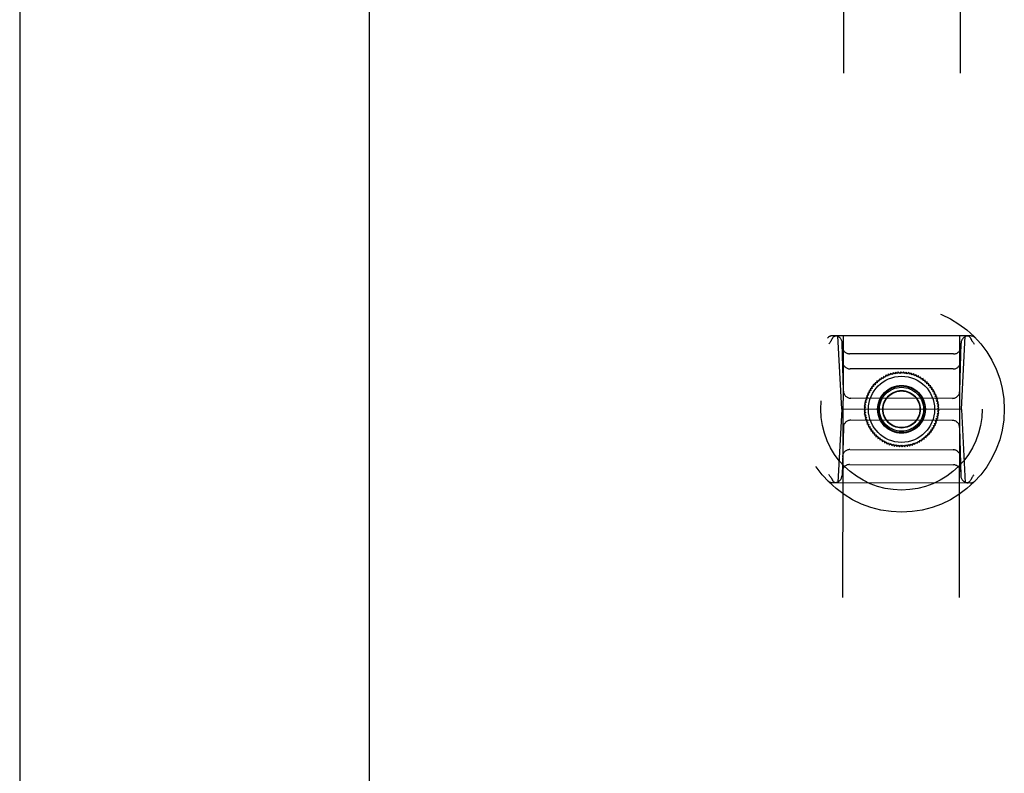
# Model space of a CAD drawing. Header units: inches. Extents: x 0 to 256, y 0 to 165.
# Tile 50 of 88: x 82.12 to 87.4, y 109.01 to 113.05. Entities that reach past the tile are written whole.
import ezdxf

# ---------------------------------------------------------------- set-up
doc = ezdxf.new("R2010")
doc.units = ezdxf.units.IN
doc.header["$LTSCALE"] = 14.05744
doc.header["$MEASUREMENT"] = 0
doc.linetypes.add('HIDDEN', pattern=[0.2, 0.1, -0.1])
doc.layers.get('0').update_dxf_attribs({"linetype": 'CONTINUOUS'})
doc.layers.add('02___PRT_ALL_AXES', color=7, linetype='CONTINUOUS')
doc.layers.add('DEFAULT_2', color=8, linetype='HIDDEN')

msp = doc.modelspace()

# ---------------------------------------------------------------- linework, layer by layer
at = {"color": 3, "linetype": 'Continuous'}
for p, q in [((82.1166, 115.106), (82.1166, 52.814)), ((83.9916, 52.814), (83.9916, 115.106))]:
    msp.add_line(p, q, dxfattribs=at)
at = {"layer": '02___PRT_ALL_AXES', "color": 8, "linetype": 'HIDDEN'}
for p, q in [((86.4914, 84.6478), (86.5381, 114.1477)), ((87.1164, 84.6468), (87.1631, 114.1467))]:
    msp.add_line(p, q, dxfattribs=at)
at = {"layer": 'DEFAULT_2', "color": 8, "linetype": 'HIDDEN'}
for p, q in [((87.2155, 111.3528), (86.4768, 111.354)), ((86.5247, 110.9602), (86.5047, 111.354)), ((86.5339, 111.0576), (86.5275, 111.3156)), ((87.1575, 111.0566), (87.1647, 111.3146)), ((87.1664, 110.9592), (87.1877, 111.3529)), ((87.1247, 111.2565), (86.5673, 111.2574)), ((87.1225, 111.1758), (86.5693, 111.1767)), ((86.7738, 111.1476), (86.7705, 111.1373)), ((86.7831, 111.1421), (86.7738, 111.1476)), ((86.787, 111.1521), (86.7831, 111.1421)), ((86.7959, 111.1461), (86.787, 111.1521)), ((86.8006, 111.1558), (86.7959, 111.1461)), ((86.809, 111.1491), (86.8006, 111.1558)), ((86.8144, 111.1584), (86.809, 111.1491)), ((86.8223, 111.1511), (86.8144, 111.1584)), ((86.8283, 111.1601), (86.8223, 111.1511)), ((86.8358, 111.1523), (86.8283, 111.1601)), ((86.8424, 111.1608), (86.8358, 111.1523)), ((86.8492, 111.1525), (86.8424, 111.1608)), ((86.8564, 111.1605), (86.8492, 111.1525)), ((86.8627, 111.1518), (86.8564, 111.1605)), ((86.8704, 111.1593), (86.8627, 111.1518)), ((86.876, 111.1501), (86.8704, 111.1593)), ((86.8842, 111.1571), (86.876, 111.1501)), ((86.8892, 111.1475), (86.8842, 111.1571)), ((86.8979, 111.1539), (86.8892, 111.1475)), ((86.9022, 111.144), (86.8979, 111.1539)), ((86.9113, 111.1498), (86.9022, 111.144)), ((86.9149, 111.1396), (86.9113, 111.1498)), ((86.7036, 111.1022), (86.7047, 111.0915)), ((86.7143, 111.101), (86.7036, 111.1022)), ((86.7138, 111.1117), (86.7143, 111.101)), ((86.7244, 111.1098), (86.7138, 111.1117)), ((86.7248, 111.1205), (86.7244, 111.1098)), ((86.7352, 111.1179), (86.7248, 111.1205)), ((86.7363, 111.1286), (86.7352, 111.1179)), ((86.7465, 111.1252), (86.7363, 111.1286)), ((86.7483, 111.1358), (86.7465, 111.1252)), ((86.7583, 111.1317), (86.7483, 111.1358)), ((86.7608, 111.1421), (86.7583, 111.1317)), ((86.7705, 111.1373), (86.7608, 111.1421)), ((86.9244, 111.1447), (86.9149, 111.1396)), ((86.9273, 111.1344), (86.9244, 111.1447)), ((86.9371, 111.1388), (86.9273, 111.1344)), ((86.9393, 111.1282), (86.9371, 111.1388)), ((86.9494, 111.1319), (86.9393, 111.1282)), ((86.9508, 111.1213), (86.9494, 111.1319)), ((86.9612, 111.1243), (86.9508, 111.1213)), ((86.9618, 111.1135), (86.9612, 111.1243)), ((86.9723, 111.1158), (86.9618, 111.1135)), ((86.9723, 111.1051), (86.9723, 111.1158)), ((86.9829, 111.1066), (86.9723, 111.1051)), ((86.9821, 111.0959), (86.9829, 111.1066)), ((86.9928, 111.0966), (86.9821, 111.0959)), ((86.9913, 111.086), (86.9928, 111.0966)), ((86.6739, 111.0475), (86.6634, 111.045)), ((86.6634, 111.045), (86.6682, 111.0353)), ((86.6804, 111.0593), (86.6698, 111.0575)), ((86.6698, 111.0575), (86.6739, 111.0475)), ((86.6878, 111.0706), (86.677, 111.0695)), ((86.677, 111.0695), (86.6804, 111.0593)), ((86.6959, 111.0813), (86.6851, 111.081)), ((86.6851, 111.081), (86.6878, 111.0706)), ((86.694, 111.0919), (86.6959, 111.0813)), ((86.7047, 111.0915), (86.694, 111.0919)), ((87.002, 111.086), (86.9913, 111.086)), ((86.9997, 111.0755), (87.002, 111.086)), ((87.0105, 111.0748), (86.9997, 111.0755)), ((87.0074, 111.0645), (87.0105, 111.0748)), ((87.0181, 111.063), (87.0074, 111.0645)), ((87.0143, 111.0529), (87.0181, 111.063)), ((87.0249, 111.0507), (87.0143, 111.0529)), ((87.0204, 111.0409), (87.0249, 111.0507)), ((87.1181, 111.0183), (86.5732, 111.0192)), ((86.6563, 110.9968), (86.647, 110.9915)), ((86.647, 110.9915), (86.6542, 110.9835)), ((86.6594, 111.0099), (86.6497, 111.0053)), ((86.6497, 111.0053), (86.6563, 110.9968)), ((86.6633, 111.0228), (86.6533, 111.0188)), ((86.6533, 111.0188), (86.6594, 111.0099)), ((86.6682, 111.0353), (86.6579, 111.0321)), ((86.6579, 111.0321), (86.6633, 111.0228)), ((87.0308, 111.038), (87.0204, 111.0409)), ((87.0257, 111.0285), (87.0308, 111.038)), ((87.0358, 111.0249), (87.0257, 111.0285)), ((87.03, 111.0158), (87.0358, 111.0249)), ((87.0399, 111.0115), (87.03, 111.0158)), ((87.0335, 111.0028), (87.0399, 111.0115)), ((87.043, 110.9978), (87.0335, 111.0028)), ((87.036, 110.9896), (87.043, 110.9978)), ((87.0452, 110.9839), (87.036, 110.9896)), ((86.5247, 110.9602), (86.5034, 110.5666)), ((87.1664, 110.9592), (86.5247, 110.9602)), ((86.653, 110.9701), (86.6445, 110.9636)), ((86.6445, 110.9636), (86.6527, 110.9567)), ((86.6527, 110.9567), (86.6447, 110.9495)), ((86.6447, 110.9495), (86.6534, 110.9432)), ((86.6542, 110.9835), (86.6452, 110.9776)), ((86.6452, 110.9776), (86.653, 110.9701)), ((86.6534, 110.9432), (86.6459, 110.9355)), ((87.0369, 110.9359), (87.0459, 110.9419)), ((87.0441, 110.9279), (87.0369, 110.9359)), ((87.0377, 110.9762), (87.0452, 110.9839)), ((87.0464, 110.9699), (87.0377, 110.9762)), ((87.0381, 110.9493), (87.0466, 110.9559)), ((87.0459, 110.9419), (87.0381, 110.9493)), ((87.0383, 110.9628), (87.0464, 110.9699)), ((87.0466, 110.9559), (87.0383, 110.9628)), ((87.1664, 110.9592), (87.1864, 110.5655)), ((87.1179, 110.9002), (86.573, 110.9011)), ((86.6459, 110.9355), (86.655, 110.9299)), ((86.655, 110.9299), (86.6481, 110.9217)), ((86.6481, 110.9217), (86.6576, 110.9166)), ((86.6576, 110.9166), (86.6512, 110.908)), ((86.6512, 110.908), (86.6611, 110.9036)), ((86.6611, 110.9036), (86.6553, 110.8945)), ((86.6553, 110.8945), (86.6654, 110.8909)), ((86.6654, 110.8909), (86.6603, 110.8814)), ((87.0229, 110.8841), (87.0332, 110.8874)), ((87.0277, 110.8744), (87.0229, 110.8841)), ((87.0278, 110.8967), (87.0378, 110.9006)), ((87.0332, 110.8874), (87.0278, 110.8967)), ((87.0317, 110.9095), (87.0414, 110.9142)), ((87.0378, 110.9006), (87.0317, 110.9095)), ((87.0348, 110.9226), (87.0441, 110.9279)), ((87.0414, 110.9142), (87.0348, 110.9226)), ((86.5335, 110.8628), (86.5264, 110.6049)), ((86.6603, 110.8814), (86.6707, 110.8785)), ((86.6707, 110.8785), (86.6662, 110.8687)), ((86.6662, 110.8687), (86.6767, 110.8665)), ((86.6767, 110.8665), (86.673, 110.8564)), ((86.673, 110.8564), (86.6837, 110.855)), ((86.6837, 110.855), (86.6806, 110.8446)), ((86.6806, 110.8446), (86.6914, 110.8439)), ((86.6914, 110.8439), (86.6891, 110.8334)), ((86.6891, 110.8334), (86.6998, 110.8334)), ((86.6998, 110.8334), (86.6982, 110.8228)), ((86.9952, 110.8381), (87.006, 110.8384)), ((86.9971, 110.8275), (86.9952, 110.8381)), ((87.0033, 110.8489), (87.014, 110.8499)), ((87.006, 110.8384), (87.0033, 110.8489)), ((87.0107, 110.8602), (87.0213, 110.8619)), ((87.014, 110.8499), (87.0107, 110.8602)), ((87.0172, 110.8719), (87.0277, 110.8744)), ((87.0213, 110.8619), (87.0172, 110.8719)), ((87.1572, 110.8618), (87.1636, 110.6039)), ((86.6982, 110.8228), (86.709, 110.8236)), ((86.709, 110.8236), (86.7082, 110.8129)), ((86.7082, 110.8129), (86.7188, 110.8144)), ((86.7188, 110.8144), (86.7188, 110.8036)), ((86.7188, 110.8036), (86.7293, 110.8059)), ((86.7293, 110.8059), (86.7299, 110.7952)), ((86.7299, 110.7952), (86.7403, 110.7982)), ((86.7403, 110.7982), (86.7417, 110.7875)), ((86.7417, 110.7875), (86.7518, 110.7912)), ((86.7518, 110.7912), (86.754, 110.7807)), ((86.754, 110.7807), (86.7638, 110.7851)), ((86.7638, 110.7851), (86.7667, 110.7747)), ((86.7667, 110.7747), (86.7762, 110.7798)), ((86.7762, 110.7798), (86.7798, 110.7697)), ((86.9173, 110.7719), (86.9206, 110.7821)), ((86.9206, 110.7821), (86.9302, 110.7773)), ((86.9302, 110.7773), (86.9328, 110.7878)), ((86.9328, 110.7878), (86.9428, 110.7837)), ((86.9428, 110.7837), (86.9446, 110.7943)), ((86.9446, 110.7943), (86.9548, 110.7909)), ((86.9548, 110.7909), (86.9559, 110.8016)), ((86.9559, 110.8016), (86.9663, 110.7989)), ((86.9663, 110.7989), (86.9667, 110.8097)), ((86.9667, 110.8097), (86.9772, 110.8077)), ((86.9772, 110.8077), (86.9768, 110.8185)), ((86.9768, 110.8185), (86.9875, 110.8173)), ((86.9875, 110.8173), (86.9864, 110.828)), ((86.9864, 110.828), (86.9971, 110.8275)), ((86.5686, 110.7436), (87.1218, 110.7428)), ((86.7798, 110.7697), (86.7889, 110.7754)), ((86.7889, 110.7754), (86.7932, 110.7655)), ((86.7932, 110.7655), (86.8019, 110.7719)), ((86.8019, 110.7719), (86.8069, 110.7624)), ((86.8069, 110.7624), (86.8151, 110.7693)), ((86.8151, 110.7693), (86.8207, 110.7602)), ((86.8207, 110.7602), (86.8284, 110.7677)), ((86.8284, 110.7677), (86.8347, 110.7589)), ((86.8347, 110.7589), (86.8419, 110.7669)), ((86.8419, 110.7669), (86.8487, 110.7586)), ((86.8487, 110.7586), (86.8553, 110.7672)), ((86.8553, 110.7672), (86.8628, 110.7593)), ((86.8628, 110.7593), (86.8687, 110.7683)), ((86.8687, 110.7683), (86.8767, 110.761)), ((86.8767, 110.761), (86.882, 110.7704)), ((86.882, 110.7704), (86.8905, 110.7637)), ((86.8905, 110.7637), (86.8952, 110.7734)), ((86.8952, 110.7734), (86.904, 110.7673)), ((86.904, 110.7673), (86.908, 110.7773)), ((86.908, 110.7773), (86.9173, 110.7719)), ((86.5664, 110.6629), (87.1238, 110.662)), ((86.4756, 110.5666), (87.2142, 110.5654))]:
    msp.add_line(p, q, dxfattribs=at)
for points in [[(86.4695, 111.3284), (86.4673, 111.3255), (86.4651, 111.3226), (86.463, 111.3197), (86.4609, 111.3168), (86.4587, 111.3138), (86.4566, 111.3108)], [(86.4695, 111.3284), (86.4697, 111.3287), (86.4699, 111.329), (86.4701, 111.3294), (86.4702, 111.3297), (86.4704, 111.3301), (86.4705, 111.3304)], [(86.4705, 111.3304), (86.4724, 111.3354), (86.4747, 111.3401), (86.4776, 111.3441), (86.4807, 111.3476), (86.4842, 111.3503), (86.488, 111.3523), (86.4919, 111.3536), (86.4959, 111.354)], [(87.2218, 111.3292), (87.2199, 111.3343), (87.2175, 111.3389), (87.2147, 111.343), (87.2116, 111.3464), (87.2081, 111.3492), (87.2043, 111.3512), (87.2004, 111.3525), (87.1964, 111.3529)], [(87.2228, 111.3272), (87.2226, 111.3275), (87.2224, 111.3279), (87.2222, 111.3282), (87.222, 111.3285), (87.2219, 111.3289), (87.2217, 111.3292)], [(87.2228, 111.3272), (87.225, 111.3243), (87.2271, 111.3214), (87.2292, 111.3185), (87.2314, 111.3155), (87.2335, 111.3126), (87.2356, 111.3096)], [(86.4683, 110.5922), (86.4661, 110.5951), (86.464, 110.598), (86.4618, 110.601), (86.4597, 110.6039), (86.4576, 110.6069), (86.4555, 110.6099)], [(86.4683, 110.5922), (86.4685, 110.5919), (86.4687, 110.5916), (86.4689, 110.5913), (86.4691, 110.5909), (86.4692, 110.5906), (86.4693, 110.5902)], [(86.4693, 110.5902), (86.4712, 110.5852), (86.4735, 110.5806), (86.4763, 110.5765), (86.4795, 110.573), (86.483, 110.5703), (86.4867, 110.5682), (86.4907, 110.567), (86.4946, 110.5666)], [(87.2206, 110.589), (87.2187, 110.584), (87.2163, 110.5794), (87.2135, 110.5753), (87.2103, 110.5719), (87.2068, 110.5691), (87.2031, 110.5671), (87.1992, 110.5659), (87.1952, 110.5655)], [(87.2216, 110.591), (87.2214, 110.5907), (87.2212, 110.5904), (87.221, 110.5901), (87.2208, 110.5897), (87.2207, 110.5894), (87.2206, 110.589)], [(87.2216, 110.591), (87.2238, 110.5939), (87.226, 110.5968), (87.2281, 110.5998), (87.2302, 110.6027), (87.2323, 110.6057), (87.2344, 110.6087)]]:
    msp.add_lwpolyline(points, dxfattribs=at)
for radius in [0.5512, 0.4331, 0.1969, 0.1772, 0.128, 0.125, 0.1179, 0.1004, 0.0984]:
    msp.add_circle((86.8455, 110.9597), radius, dxfattribs=at)
for centre, start, end in [((86.4768, 111.3146), 89.9093, 136.0962), ((86.4882, 111.3146), 1.4093, 89.9093), ((87.2041, 111.3135), 89.9093, 178.4093), ((87.2154, 111.3135), 43.7223, 89.9093), ((86.5674, 111.2968), 181.4093, 269.9093), ((87.1248, 111.2959), 269.9093, 358.4093), ((86.5693, 111.2161), 181.4093, 269.9093), ((87.1226, 111.2152), 269.9093, 358.4093), ((86.5732, 111.0586), 181.4093, 269.9093), ((87.1182, 111.0577), 269.9093, 358.4093), ((86.5729, 110.8617), 89.9093, 178.4093), ((87.1179, 110.8609), 1.4093, 89.9093), ((86.5685, 110.7043), 89.9093, 178.4093), ((87.1217, 110.7034), 1.4093, 89.9093), ((86.5663, 110.6236), 89.9093, 178.4093), ((87.1237, 110.6227), 1.4093, 89.9093), ((86.4757, 110.606), 223.7223, 269.9093), ((86.487, 110.606), 269.9093, 358.4093), ((87.2029, 110.6048), 181.4093, 269.9093), ((87.2143, 110.6048), 269.9093, 316.0962)]:
    msp.add_arc(centre, 0.0394, start, end, dxfattribs=at)

doc.saveas('drawing.dxf')
